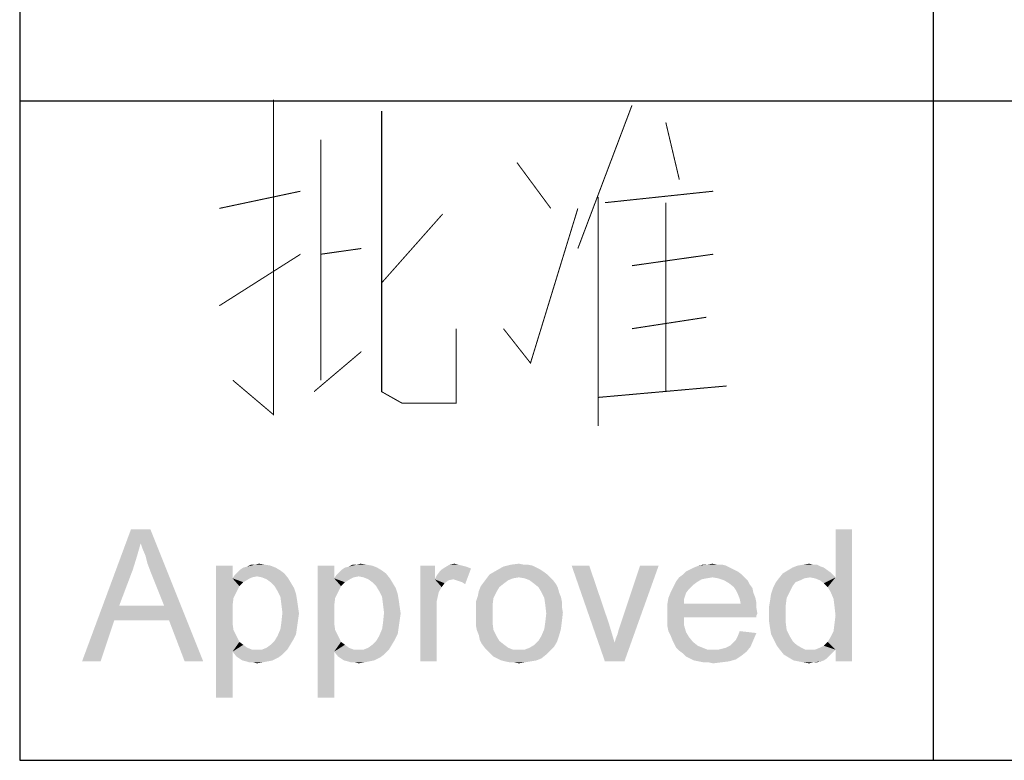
# Model space of a CAD drawing. Header units: millimetres. Extents: x 0 to 594, y 1 to 420.
# Tile 119 of 214: x 409 to 419, y 10 to 17. Entities that reach past the tile are written whole.
import ezdxf

# ---------------------------------------------------------------- set-up
doc = ezdxf.new("R2010")
doc.units = ezdxf.units.MM
doc.header["$LTSCALE"] = 32.67
doc.layers.add('61765N-2-A-2_DXF_FORMAT', color=7, linetype='CONTINUOUS')
doc.layers.add('DETAIL', color=7, linetype='CONTINUOUS')

msp = doc.modelspace()

# ---------------------------------------------------------------- linework, layer by layer
at = {"layer": '61765N-2-A-2_DXF_FORMAT', "color": 2, "linetype": 'Continuous'}
for p, q in [((409, 80.662), (409, 10)), ((418, 51.662), (418, 10)), ((409, 16.5), (474.5, 16.5)), ((409, 10), (584, 10))]:
    msp.add_line(p, q, dxfattribs=at)
at = {"layer": 'DETAIL', "color": 2, "linetype": 'Continuous', "const_width": 0.01}
for points in [[(411.5, 16.5121), (411.5, 13.4073), (411.1, 13.746)], [(412.5667, 16.3992), (412.5667, 13.6331), (412.7667, 13.5202), (413.3, 13.5202), (413.3, 14.254)], [(415.0333, 16.4556), (414.5, 15.0444)], [(415.3667, 16.2863), (415.5, 15.7218)], [(411.9667, 16.1169), (411.9667, 13.746)], [(414.2333, 15.4395), (413.9, 15.8911)], [(410.9667, 15.4395), (411.7667, 15.6089)], [(414.7, 15.5524), (414.7, 13.2944)], [(414.7667, 15.496), (415.8333, 15.6089)], [(413.7667, 14.254), (414.0333, 13.9153), (414.5, 15.4395)], [(415.3667, 15.496), (415.3667, 13.6331)], [(413.1667, 15.3831), (412.5667, 14.7056)], [(411.9667, 14.9879), (412.3667, 15.0444)], [(410.9667, 14.4798), (411.7667, 14.9879)], [(415.0333, 14.875), (415.8333, 14.9879)], [(415.0333, 14.254), (415.7667, 14.3669)], [(411.9, 13.6331), (412.3667, 14.0282)], [(414.7, 13.5766), (415.9667, 13.6895)]]:
    msp.add_lwpolyline(points, dxfattribs=at)
at = {"layer": 'DETAIL', "color": 2, "linetype": 'Continuous'}
for points in [[(410.1923, 12.1402), (409.6145, 10.975), (410.096, 12.275)], [(410.096, 12.275), (410.2886, 12.275), (410.1923, 12.1402)], [(410.2115, 12.0824), (410.1923, 12.1402), (410.2886, 12.275)], [(410.2404, 12.015), (410.2115, 12.0824), (410.2886, 12.275)], [(410.2597, 11.938), (410.2404, 12.015), (410.2886, 12.275)], [(410.2886, 11.8609), (410.2597, 11.938), (410.2886, 12.275)], [(410.4234, 11.5239), (410.2886, 11.8609), (410.2886, 12.275)], [(410.4715, 11.3794), (410.4234, 11.5239), (410.2886, 12.275)], [(410.6256, 10.975), (410.4715, 11.3794), (410.2886, 12.275)], [(410.6256, 10.975), (410.2886, 12.275), (410.8086, 10.975)], [(416.9908, 11.6587), (417.0389, 11.8031), (417.2026, 12.275)], [(417.0197, 11.5913), (416.9908, 11.6587), (417.2026, 12.275)], [(417.0293, 11.5143), (417.0197, 11.5913), (417.2026, 12.275)], [(417.0197, 11.2735), (417.0293, 11.3506), (417.2026, 12.275)], [(417.0389, 11.0906), (417.0197, 11.2735), (417.2026, 12.275)], [(417.0389, 11.4276), (417.0293, 11.5143), (417.2026, 12.275)], [(417.0293, 11.3506), (417.0389, 11.4276), (417.2026, 12.275)], [(417.2026, 12.275), (417.0389, 11.8031), (417.0389, 12.275)], [(417.0389, 10.975), (417.0389, 11.0906), (417.2026, 12.275)], [(417.0389, 10.975), (417.2026, 12.275), (417.2026, 10.975)], [(410.1923, 12.1402), (410.1538, 12.0054), (409.6145, 10.975)], [(410.1538, 12.0054), (410.1152, 11.8802), (409.6145, 10.975)], [(411.3189, 11.9283), (411.3575, 11.938), (411.4152, 11.9283)], [(412.3204, 11.9283), (412.3589, 11.938), (412.4167, 11.9283)], [(413.2352, 11.9283), (413.2834, 11.938), (413.3219, 11.9283)], [(413.8419, 11.9283), (413.9189, 11.938), (413.9671, 11.9283)], [(415.7775, 11.9283), (415.8256, 11.938), (415.8738, 11.9283)], [(416.7212, 11.9283), (416.7789, 11.938), (416.8175, 11.9283)], [(410.1152, 11.8802), (409.9804, 11.5239), (409.6145, 10.975)], [(411.0975, 11.9187), (411.0975, 11.7935), (410.9338, 10.6187)], [(411.0975, 11.9187), (410.9338, 10.6187), (410.9338, 11.9187)], [(411.6078, 11.8417), (411.1167, 11.8224), (411.1456, 11.8513)], [(411.3382, 11.8128), (411.1167, 11.8224), (411.6078, 11.8417)], [(411.5693, 11.8706), (411.1456, 11.8513), (411.1745, 11.8802)], [(411.1456, 11.8513), (411.5693, 11.8706), (411.6078, 11.8417)], [(411.5212, 11.8994), (411.1745, 11.8802), (411.2034, 11.8994)], [(411.1745, 11.8802), (411.5212, 11.8994), (411.5693, 11.8706)], [(411.2034, 11.8994), (411.2419, 11.9091), (411.473, 11.9187)], [(411.2034, 11.8994), (411.473, 11.9187), (411.5212, 11.8994)], [(411.4152, 11.9283), (411.473, 11.9187), (411.2419, 11.9091)], [(411.3189, 11.9283), (411.4152, 11.9283), (411.2419, 11.9091)], [(411.3189, 11.9283), (411.2419, 11.9091), (411.2804, 11.9283)], [(411.3864, 11.8031), (411.3382, 11.8128), (411.6078, 11.8417)], [(411.3864, 11.8031), (411.6078, 11.8417), (411.6464, 11.7935)], [(412.0989, 11.9187), (412.0989, 11.7935), (411.9352, 10.6187)], [(412.0989, 11.9187), (411.9352, 10.6187), (411.9352, 11.9187)], [(412.6093, 11.8417), (412.1182, 11.8224), (412.1471, 11.8513)], [(412.3397, 11.8128), (412.1182, 11.8224), (412.6093, 11.8417)], [(412.5708, 11.8706), (412.1471, 11.8513), (412.176, 11.8802)], [(412.1471, 11.8513), (412.5708, 11.8706), (412.6093, 11.8417)], [(412.5226, 11.8994), (412.176, 11.8802), (412.2049, 11.8994)], [(412.176, 11.8802), (412.5226, 11.8994), (412.5708, 11.8706)], [(412.2049, 11.8994), (412.2434, 11.9091), (412.4745, 11.9187)], [(412.2049, 11.8994), (412.4745, 11.9187), (412.5226, 11.8994)], [(412.4167, 11.9283), (412.4745, 11.9187), (412.2434, 11.9091)], [(412.3204, 11.9283), (412.4167, 11.9283), (412.2434, 11.9091)], [(412.3204, 11.9283), (412.2434, 11.9091), (412.2819, 11.9283)], [(412.3878, 11.8031), (412.3397, 11.8128), (412.6093, 11.8417)], [(412.3878, 11.8031), (412.6093, 11.8417), (412.6478, 11.7935)], [(413.0908, 11.9187), (413.0908, 11.7839), (412.9464, 10.975)], [(413.0908, 11.9187), (412.9464, 10.975), (412.9464, 11.9187)], [(413.0908, 11.7839), (413.1101, 11.8224), (413.4471, 11.8898)], [(413.2738, 11.7839), (413.0908, 11.7839), (413.4471, 11.8898)], [(413.1101, 11.8224), (413.1389, 11.8609), (413.4471, 11.8898)], [(413.1389, 11.8609), (413.1582, 11.8802), (413.4471, 11.8898)], [(413.4471, 11.8898), (413.1582, 11.8802), (413.1871, 11.8994)], [(413.3219, 11.9283), (413.3604, 11.9187), (413.1871, 11.8994)], [(413.3219, 11.9283), (413.1871, 11.8994), (413.2352, 11.9283)], [(413.3604, 11.9187), (413.3989, 11.9091), (413.1871, 11.8994)], [(413.1871, 11.8994), (413.3989, 11.9091), (413.4471, 11.8898)], [(413.3026, 11.7743), (413.2738, 11.7839), (413.4471, 11.8898)], [(413.3315, 11.7646), (413.3026, 11.7743), (413.4471, 11.8898)], [(413.3604, 11.755), (413.3315, 11.7646), (413.4471, 11.8898)], [(413.3604, 11.755), (413.4471, 11.8898), (413.3893, 11.7357)], [(414.1597, 11.8609), (413.6301, 11.832), (413.6975, 11.8706)], [(413.6301, 11.832), (414.1597, 11.8609), (414.1982, 11.832)], [(414.0923, 11.8994), (413.6975, 11.8706), (413.7649, 11.9091)], [(414.0923, 11.8994), (414.1308, 11.8802), (413.6975, 11.8706)], [(413.6975, 11.8706), (414.1308, 11.8802), (414.1597, 11.8609)], [(414.0056, 11.9283), (414.0538, 11.9187), (413.7649, 11.9091)], [(413.9671, 11.9283), (414.0056, 11.9283), (413.7649, 11.9091)], [(413.9671, 11.9283), (413.7649, 11.9091), (413.8419, 11.9283)], [(413.7649, 11.9091), (414.0538, 11.9187), (414.0923, 11.8994)], [(414.6123, 11.9187), (414.7664, 10.975), (414.4389, 11.9187)], [(414.6123, 11.9187), (414.8049, 11.3506), (414.7664, 10.975)], [(414.7664, 10.975), (414.8626, 11.158), (415.296, 11.9187)], [(414.7664, 10.975), (415.296, 11.9187), (414.9589, 10.975)], [(414.8626, 11.158), (414.8723, 11.1965), (415.296, 11.9187)], [(414.8723, 11.1965), (414.8915, 11.2446), (415.296, 11.9187)], [(414.8915, 11.2446), (414.9012, 11.2831), (415.296, 11.9187)], [(414.9012, 11.2831), (414.9204, 11.3409), (415.296, 11.9187)], [(415.296, 11.9187), (414.9204, 11.3409), (415.113, 11.9187)], [(416.076, 11.8609), (415.5367, 11.832), (415.5656, 11.8609)], [(415.5367, 11.832), (416.076, 11.8609), (416.1145, 11.832)], [(416.0375, 11.8802), (415.5656, 11.8609), (415.6041, 11.8802)], [(415.5656, 11.8609), (416.0375, 11.8802), (416.076, 11.8609)], [(415.9989, 11.8994), (415.6041, 11.8802), (415.6426, 11.8994)], [(415.6041, 11.8802), (415.9989, 11.8994), (416.0375, 11.8802)], [(415.9604, 11.9187), (415.6426, 11.8994), (415.6908, 11.9187)], [(415.6426, 11.8994), (415.9604, 11.9187), (415.9989, 11.8994)], [(415.8738, 11.9283), (415.9219, 11.9283), (415.6908, 11.9187)], [(415.7775, 11.9283), (415.8738, 11.9283), (415.6908, 11.9187)], [(415.7775, 11.9283), (415.6908, 11.9187), (415.7293, 11.9283)], [(415.6908, 11.9187), (415.9219, 11.9283), (415.9604, 11.9187)], [(416.7886, 11.8031), (416.4804, 11.7935), (416.5189, 11.8417)], [(416.9908, 11.8513), (416.5189, 11.8417), (416.5671, 11.8706)], [(416.7886, 11.8031), (416.5189, 11.8417), (416.9908, 11.8513)], [(416.9234, 11.8994), (416.5671, 11.8706), (416.6152, 11.8994)], [(416.5671, 11.8706), (416.9234, 11.8994), (416.9908, 11.8513)], [(416.8945, 11.9091), (416.6152, 11.8994), (416.6634, 11.9187)], [(416.6152, 11.8994), (416.8945, 11.9091), (416.9234, 11.8994)], [(416.8175, 11.9283), (416.856, 11.9283), (416.6634, 11.9187)], [(416.8175, 11.9283), (416.6634, 11.9187), (416.7212, 11.9283)], [(416.6634, 11.9187), (416.856, 11.9283), (416.8945, 11.9091)], [(416.7886, 11.8031), (416.9908, 11.8513), (417.0389, 11.8031)], [(411.0975, 11.7935), (411.1071, 11.6009), (410.9338, 10.6187)], [(411.3382, 11.8128), (411.0975, 11.7935), (411.1167, 11.8224)], [(411.3382, 11.8128), (411.2901, 11.8031), (411.0975, 11.7935)], [(411.0975, 11.7935), (411.2901, 11.8031), (411.2515, 11.7839)], [(411.0975, 11.7935), (411.2515, 11.7839), (411.2034, 11.755)], [(411.0975, 11.7935), (411.2034, 11.755), (411.1649, 11.7165)], [(411.0975, 11.7935), (411.1649, 11.7165), (411.1071, 11.6009)], [(411.6464, 11.7935), (411.4345, 11.7839), (411.3864, 11.8031)], [(411.473, 11.755), (411.4345, 11.7839), (411.6464, 11.7935)], [(411.473, 11.755), (411.6464, 11.7935), (411.6752, 11.7454)], [(411.6752, 11.7454), (411.5115, 11.7165), (411.473, 11.755)], [(411.5115, 11.7165), (411.6752, 11.7454), (411.7041, 11.6972)], [(412.0989, 11.7935), (412.1086, 11.6009), (411.9352, 10.6187)], [(412.3397, 11.8128), (412.0989, 11.7935), (412.1182, 11.8224)], [(412.3397, 11.8128), (412.2915, 11.8031), (412.0989, 11.7935)], [(412.0989, 11.7935), (412.2915, 11.8031), (412.253, 11.7839)], [(412.0989, 11.7935), (412.253, 11.7839), (412.2049, 11.755)], [(412.0989, 11.7935), (412.2049, 11.755), (412.1664, 11.7165)], [(412.0989, 11.7935), (412.1664, 11.7165), (412.1086, 11.6009)], [(412.6478, 11.7935), (412.436, 11.7839), (412.3878, 11.8031)], [(412.4745, 11.755), (412.436, 11.7839), (412.6478, 11.7935)], [(412.4745, 11.755), (412.6478, 11.7935), (412.6767, 11.7454)], [(412.6767, 11.7454), (412.513, 11.7165), (412.4745, 11.755)], [(412.513, 11.7165), (412.6767, 11.7454), (412.7056, 11.6972)], [(413.0908, 11.7839), (413.1293, 11.6587), (412.9464, 10.975)], [(413.0908, 11.7839), (413.2738, 11.7839), (413.2256, 11.7743)], [(413.0908, 11.7839), (413.2256, 11.7743), (413.1871, 11.7454)], [(413.0908, 11.7839), (413.1871, 11.7454), (413.1582, 11.7069)], [(413.0908, 11.7839), (413.1582, 11.7069), (413.1293, 11.6587)], [(413.7745, 11.7454), (413.5434, 11.7165), (413.5723, 11.755)], [(413.5434, 11.7165), (413.7745, 11.7454), (413.7264, 11.7069)], [(413.8612, 11.7935), (413.813, 11.7743), (413.5723, 11.755)], [(413.8612, 11.7935), (413.5723, 11.755), (413.6012, 11.7935)], [(413.5723, 11.755), (413.813, 11.7743), (413.7745, 11.7454)], [(414.1982, 11.832), (413.9189, 11.8031), (413.6012, 11.7935)], [(414.1982, 11.832), (413.6012, 11.7935), (413.6301, 11.832)], [(413.6012, 11.7935), (413.9189, 11.8031), (413.8612, 11.7935)], [(413.9189, 11.8031), (414.1982, 11.832), (414.2271, 11.8031)], [(414.2271, 11.8031), (413.9767, 11.7935), (413.9189, 11.8031)], [(414.0249, 11.7743), (413.9767, 11.7935), (414.2271, 11.8031)], [(414.0249, 11.7743), (414.2271, 11.8031), (414.256, 11.7743)], [(414.256, 11.7743), (414.0634, 11.7454), (414.0249, 11.7743)], [(414.0634, 11.7454), (414.256, 11.7743), (414.2849, 11.7357)], [(414.2849, 11.7357), (414.1115, 11.7069), (414.0634, 11.7454)], [(415.6715, 11.755), (415.4501, 11.7261), (415.4693, 11.7646)], [(415.4501, 11.7261), (415.6715, 11.755), (415.633, 11.7261)], [(415.8256, 11.8031), (415.7678, 11.7935), (415.4693, 11.7646)], [(415.8256, 11.8031), (415.4693, 11.7646), (415.4982, 11.8031)], [(415.7678, 11.7935), (415.7197, 11.7839), (415.4693, 11.7646)], [(415.4693, 11.7646), (415.7197, 11.7839), (415.6715, 11.755)], [(416.1145, 11.832), (415.4982, 11.8031), (415.5367, 11.832)], [(415.8256, 11.8031), (415.4982, 11.8031), (416.1145, 11.832)], [(415.8256, 11.8031), (416.1145, 11.832), (416.1434, 11.8031)], [(416.1434, 11.8031), (415.8834, 11.7935), (415.8256, 11.8031)], [(415.9412, 11.7743), (415.8834, 11.7935), (416.1434, 11.8031)], [(415.9412, 11.7743), (416.1434, 11.8031), (416.1723, 11.7743)], [(416.1723, 11.7743), (415.9893, 11.7454), (415.9412, 11.7743)], [(415.9893, 11.7454), (416.1723, 11.7743), (416.1915, 11.7357)], [(416.1915, 11.7357), (416.0375, 11.7069), (415.9893, 11.7454)], [(416.6441, 11.755), (416.6152, 11.7165), (416.4226, 11.6972)], [(416.6441, 11.755), (416.4226, 11.6972), (416.4515, 11.755)], [(416.7308, 11.7935), (416.6923, 11.7743), (416.4515, 11.755)], [(416.7308, 11.7935), (416.4515, 11.755), (416.4804, 11.7935)], [(416.4515, 11.755), (416.6923, 11.7743), (416.6441, 11.755)], [(416.4804, 11.7935), (416.7886, 11.8031), (416.7308, 11.7935)], [(417.0389, 11.8031), (416.8367, 11.7935), (416.7886, 11.8031)], [(416.8849, 11.7743), (416.8367, 11.7935), (417.0389, 11.8031)], [(416.9234, 11.7454), (416.8849, 11.7743), (417.0389, 11.8031)], [(416.9619, 11.7069), (416.9234, 11.7454), (417.0389, 11.8031)], [(416.9908, 11.6587), (416.9619, 11.7069), (417.0389, 11.8031)], [(411.1649, 11.7165), (411.136, 11.6587), (411.1071, 11.6009)], [(411.7041, 11.6972), (411.5404, 11.6683), (411.5115, 11.7165)], [(411.5404, 11.6683), (411.7041, 11.6972), (411.7234, 11.6394)], [(411.7234, 11.6394), (411.5693, 11.6106), (411.5404, 11.6683)], [(412.1664, 11.7165), (412.1375, 11.6587), (412.1086, 11.6009)], [(412.7056, 11.6972), (412.5419, 11.6683), (412.513, 11.7165)], [(412.5419, 11.6683), (412.7056, 11.6972), (412.7249, 11.6394)], [(412.7249, 11.6394), (412.5708, 11.6106), (412.5419, 11.6683)], [(413.1293, 11.6587), (413.1101, 11.572), (412.9464, 10.975)], [(413.6975, 11.6587), (413.5145, 11.6202), (413.5241, 11.6683)], [(413.5145, 11.6202), (413.6975, 11.6587), (413.6686, 11.6009)], [(413.7264, 11.7069), (413.5241, 11.6683), (413.5434, 11.7165)], [(413.5241, 11.6683), (413.7264, 11.7069), (413.6975, 11.6587)], [(414.1115, 11.7069), (414.2849, 11.7357), (414.3041, 11.6972)], [(414.3041, 11.6972), (414.1404, 11.6587), (414.1115, 11.7069)], [(414.1404, 11.6587), (414.3041, 11.6972), (414.3138, 11.6587)], [(414.3138, 11.6587), (414.1693, 11.6009), (414.1404, 11.6587)], [(414.3138, 11.6587), (414.333, 11.6106), (414.1693, 11.6009)], [(415.5656, 11.6491), (415.3923, 11.6009), (415.4115, 11.6491)], [(415.3923, 11.6009), (415.5656, 11.6491), (415.5464, 11.5913)], [(415.5945, 11.6876), (415.4115, 11.6491), (415.4308, 11.6876)], [(415.4115, 11.6491), (415.5945, 11.6876), (415.5656, 11.6491)], [(415.633, 11.7261), (415.4308, 11.6876), (415.4501, 11.7261)], [(415.4308, 11.6876), (415.633, 11.7261), (415.5945, 11.6876)], [(416.0375, 11.7069), (416.1915, 11.7357), (416.2204, 11.6972)], [(416.2204, 11.6972), (416.0567, 11.678), (416.0375, 11.7069)], [(416.0567, 11.678), (416.2204, 11.6972), (416.2301, 11.6491)], [(416.2301, 11.6491), (416.076, 11.6394), (416.0567, 11.678)], [(416.076, 11.6394), (416.2301, 11.6491), (416.2493, 11.6009)], [(416.5864, 11.6587), (416.4034, 11.6394), (416.4226, 11.6972)], [(416.4034, 11.6394), (416.5864, 11.6587), (416.5575, 11.6009)], [(416.4226, 11.6972), (416.6152, 11.7165), (416.5864, 11.6587)], [(411.1071, 11.6009), (411.0975, 11.5239), (410.9338, 10.6187)], [(411.5693, 11.6106), (411.7234, 11.6394), (411.733, 11.5817)], [(411.733, 11.5817), (411.5789, 11.5335), (411.5693, 11.6106)], [(411.5789, 11.5335), (411.733, 11.5817), (411.7426, 11.5143)], [(412.1086, 11.6009), (412.0989, 11.5239), (411.9352, 10.6187)], [(412.5708, 11.6106), (412.7249, 11.6394), (412.7345, 11.5817)], [(412.7345, 11.5817), (412.5804, 11.5335), (412.5708, 11.6106)], [(412.5804, 11.5335), (412.7345, 11.5817), (412.7441, 11.5143)], [(413.1101, 11.572), (413.1101, 11.4661), (412.9464, 10.975)], [(413.6686, 11.6009), (413.4952, 11.5624), (413.5145, 11.6202)], [(413.4952, 11.5624), (413.6686, 11.6009), (413.6589, 11.5239)], [(413.6589, 11.5239), (413.4952, 11.5046), (413.4952, 11.5624)], [(414.1693, 11.6009), (414.333, 11.6106), (414.3426, 11.5624)], [(414.3426, 11.5624), (414.1789, 11.5335), (414.1693, 11.6009)], [(414.1789, 11.5335), (414.3426, 11.5624), (414.3426, 11.5143)], [(415.5464, 11.5913), (415.3826, 11.5431), (415.3923, 11.6009)], [(415.3826, 11.5431), (415.5464, 11.5913), (415.5464, 11.5431)], [(416.2493, 11.6009), (416.0952, 11.5913), (416.076, 11.6394)], [(416.0952, 11.5913), (416.2493, 11.6009), (416.2589, 11.5528)], [(416.2589, 11.5528), (416.1049, 11.5431), (416.0952, 11.5913)], [(416.1049, 11.5431), (416.2589, 11.5528), (416.2589, 11.5046)], [(416.5478, 11.5239), (416.3841, 11.5143), (416.3938, 11.572)], [(416.5575, 11.6009), (416.3938, 11.572), (416.4034, 11.6394)], [(416.3938, 11.572), (416.5575, 11.6009), (416.5478, 11.5239)], [(409.9804, 11.5239), (409.9323, 11.3794), (409.6145, 10.975)], [(409.9804, 11.5239), (410.4234, 11.5239), (409.9323, 11.3794)], [(410.4715, 11.3794), (409.9323, 11.3794), (410.4234, 11.5239)], [(411.0975, 11.5239), (411.0975, 11.4372), (410.9338, 10.6187)], [(411.7426, 11.5143), (411.5886, 11.4565), (411.5789, 11.5335)], [(411.7523, 11.4469), (411.5789, 11.3602), (411.5886, 11.4565)], [(411.5886, 11.4565), (411.7426, 11.5143), (411.7523, 11.4469)], [(412.0989, 11.5239), (412.0989, 11.4372), (411.9352, 10.6187)], [(412.7441, 11.5143), (412.5901, 11.4565), (412.5804, 11.5335)], [(412.7538, 11.4469), (412.5804, 11.3602), (412.5901, 11.4565)], [(412.5901, 11.4565), (412.7441, 11.5143), (412.7538, 11.4469)], [(412.9464, 10.975), (413.1101, 11.4661), (413.1101, 10.975)], [(413.4952, 11.4469), (413.4952, 11.5046), (413.6589, 11.5239)], [(413.4952, 11.4469), (413.6589, 11.5239), (413.6589, 11.4469)], [(414.3426, 11.5143), (414.1886, 11.4469), (414.1789, 11.5335)], [(414.3426, 11.5143), (414.3523, 11.4565), (414.1886, 11.4469)], [(414.1886, 11.4469), (414.3523, 11.4565), (414.3426, 11.3698)], [(416.1049, 11.5431), (416.2589, 11.5046), (415.3826, 11.495)], [(415.5464, 11.5431), (416.1049, 11.5431), (415.3826, 11.495)], [(415.5464, 11.5431), (415.3826, 11.495), (415.3826, 11.5431)], [(415.3826, 11.495), (416.2589, 11.5046), (416.2686, 11.4469)], [(416.2686, 11.4469), (415.3826, 11.4372), (415.3826, 11.495)], [(416.3841, 11.4372), (416.3841, 11.5143), (416.5478, 11.5239)], [(416.3841, 11.4372), (416.5478, 11.5239), (416.5478, 11.4372)], [(409.6145, 10.975), (409.9323, 11.3794), (409.7975, 10.975)], [(411.0975, 11.4372), (411.0975, 11.3506), (410.9338, 10.6187)], [(411.733, 11.312), (411.5693, 11.2928), (411.5789, 11.3602)], [(411.7523, 11.4469), (411.7426, 11.3794), (411.5789, 11.3602)], [(411.5789, 11.3602), (411.7426, 11.3794), (411.733, 11.312)], [(412.0989, 11.4372), (412.0989, 11.3506), (411.9352, 10.6187)], [(412.7345, 11.312), (412.5708, 11.2928), (412.5804, 11.3602)], [(412.7538, 11.4469), (412.7441, 11.3794), (412.5804, 11.3602)], [(412.5804, 11.3602), (412.7441, 11.3794), (412.7345, 11.312)], [(413.6589, 11.4469), (413.4952, 11.3891), (413.4952, 11.4469)], [(413.4952, 11.3891), (413.6589, 11.4469), (413.6589, 11.3602)], [(413.6589, 11.3602), (413.4952, 11.3313), (413.4952, 11.3891)], [(413.5049, 11.2831), (413.4952, 11.3313), (413.6589, 11.3602)], [(413.5049, 11.2831), (413.6589, 11.3602), (413.6686, 11.2831)], [(414.1693, 11.2928), (414.1789, 11.3602), (414.3426, 11.3698)], [(414.1693, 11.2928), (414.3426, 11.3698), (414.333, 11.2928)], [(414.3426, 11.3698), (414.1789, 11.3602), (414.1886, 11.4469)], [(415.3826, 11.4372), (416.2686, 11.4469), (416.2589, 11.4276)], [(415.3826, 11.4372), (416.2589, 11.4276), (415.5464, 11.4083)], [(415.5464, 11.4083), (415.3826, 11.3794), (415.3826, 11.4372)], [(415.3826, 11.3794), (415.5464, 11.4083), (415.5464, 11.3313)], [(415.5464, 11.3313), (415.3826, 11.3217), (415.3826, 11.3794)], [(415.5464, 11.4083), (416.2589, 11.4276), (416.2589, 11.4083)], [(416.5478, 11.4372), (416.3841, 11.3698), (416.3841, 11.4372)], [(416.3841, 11.3698), (416.5478, 11.4372), (416.5478, 11.3602)], [(416.5478, 11.3602), (416.3938, 11.3024), (416.3841, 11.3698)], [(416.3938, 11.3024), (416.5478, 11.3602), (416.5575, 11.2831)], [(411.0975, 11.3506), (411.1071, 11.2831), (410.9338, 10.6187)], [(411.1071, 11.2831), (411.136, 11.2254), (410.9338, 10.6187)], [(411.7234, 11.2446), (411.5404, 11.2254), (411.5693, 11.2928)], [(411.5693, 11.2928), (411.733, 11.312), (411.7234, 11.2446)], [(412.0989, 11.3506), (412.1086, 11.2831), (411.9352, 10.6187)], [(412.1086, 11.2831), (412.1375, 11.2254), (411.9352, 10.6187)], [(412.7249, 11.2446), (412.5419, 11.2254), (412.5708, 11.2928)], [(412.5708, 11.2928), (412.7345, 11.312), (412.7249, 11.2446)], [(413.6686, 11.2831), (413.5241, 11.235), (413.5049, 11.2831)], [(413.5241, 11.235), (413.6686, 11.2831), (413.6975, 11.2254)], [(414.333, 11.2928), (414.1404, 11.2254), (414.1693, 11.2928)], [(414.1404, 11.2254), (414.333, 11.2928), (414.3138, 11.2254)], [(414.8049, 11.3506), (414.8338, 11.2543), (414.7664, 10.975)], [(415.3923, 11.2735), (415.3826, 11.3217), (415.5464, 11.3313)], [(415.3923, 11.2735), (415.5464, 11.3313), (415.5656, 11.2639)], [(415.5656, 11.2639), (415.4115, 11.235), (415.3923, 11.2735)], [(415.4115, 11.235), (415.5656, 11.2639), (415.5945, 11.2157)], [(416.2589, 11.2543), (416.076, 11.2254), (416.0952, 11.2735)], [(416.5575, 11.2831), (416.4034, 11.2446), (416.3938, 11.3024)], [(416.4034, 11.2446), (416.5575, 11.2831), (416.5864, 11.2254)], [(417.0389, 11.0906), (416.9908, 11.2157), (417.0197, 11.2735)], [(411.136, 11.2254), (411.0975, 11.0713), (410.9338, 10.6187)], [(411.136, 11.2254), (411.1649, 11.1676), (411.0975, 11.0713)], [(411.1649, 11.1676), (411.2034, 11.1387), (411.0975, 11.0713)], [(411.473, 11.1387), (411.5115, 11.1772), (411.6945, 11.1869)], [(411.473, 11.1387), (411.6945, 11.1869), (411.6656, 11.1387)], [(411.6945, 11.1869), (411.5115, 11.1772), (411.5404, 11.2254)], [(411.5404, 11.2254), (411.7234, 11.2446), (411.6945, 11.1869)], [(412.1375, 11.2254), (412.0989, 11.0713), (411.9352, 10.6187)], [(412.1375, 11.2254), (412.1664, 11.1676), (412.0989, 11.0713)], [(412.1664, 11.1676), (412.2049, 11.1387), (412.0989, 11.0713)], [(412.4745, 11.1387), (412.513, 11.1772), (412.696, 11.1869)], [(412.4745, 11.1387), (412.696, 11.1869), (412.6671, 11.1387)], [(412.696, 11.1869), (412.513, 11.1772), (412.5419, 11.2254)], [(412.5419, 11.2254), (412.7249, 11.2446), (412.696, 11.1869)], [(413.6975, 11.2254), (413.5338, 11.1869), (413.5241, 11.235)], [(413.5338, 11.1869), (413.6975, 11.2254), (413.7264, 11.1772)], [(413.7264, 11.1772), (413.553, 11.1483), (413.5338, 11.1869)], [(413.553, 11.1483), (413.7264, 11.1772), (413.7745, 11.1387)], [(414.2945, 11.1676), (414.073, 11.1387), (414.1115, 11.1772)], [(414.073, 11.1387), (414.2945, 11.1676), (414.2656, 11.1194)], [(414.3138, 11.2254), (414.1115, 11.1772), (414.1404, 11.2254)], [(414.1115, 11.1772), (414.3138, 11.2254), (414.2945, 11.1676)], [(414.8338, 11.2543), (414.8626, 11.158), (414.7664, 10.975)], [(415.5945, 11.2157), (415.4308, 11.1869), (415.4115, 11.235)], [(415.4308, 11.1869), (415.5945, 11.2157), (415.633, 11.1676)], [(415.633, 11.1676), (415.4501, 11.1483), (415.4308, 11.1869)], [(415.4501, 11.1483), (415.633, 11.1676), (415.6812, 11.1291)], [(415.9989, 11.1291), (416.0278, 11.158), (416.2301, 11.1869)], [(415.9989, 11.1291), (416.2301, 11.1869), (416.2012, 11.1194)], [(416.2301, 11.1869), (416.0278, 11.158), (416.0567, 11.1869)], [(416.0567, 11.1869), (416.076, 11.2254), (416.2589, 11.2543)], [(416.0567, 11.1869), (416.2589, 11.2543), (416.2301, 11.1869)], [(416.5864, 11.2254), (416.4323, 11.1869), (416.4034, 11.2446)], [(416.4323, 11.1869), (416.5864, 11.2254), (416.6152, 11.1772)], [(416.6152, 11.1772), (416.4612, 11.1291), (416.4323, 11.1869)], [(416.6152, 11.1772), (416.6538, 11.1387), (416.4612, 11.1291)], [(417.0389, 11.0906), (416.9234, 11.1291), (416.9619, 11.1676)], [(417.0389, 11.0906), (416.9619, 11.1676), (416.9908, 11.2157)], [(410.9338, 10.6187), (411.0975, 11.0713), (411.0975, 10.6187)], [(411.2034, 11.1387), (411.2419, 11.1098), (411.0975, 11.0713)], [(411.2419, 11.1098), (411.2901, 11.0906), (411.0975, 11.0713)], [(411.0975, 11.0713), (411.6367, 11.0906), (411.5886, 11.0424)], [(411.3864, 11.0906), (411.6367, 11.0906), (411.0975, 11.0713)], [(411.3382, 11.0906), (411.3864, 11.0906), (411.0975, 11.0713)], [(411.2901, 11.0906), (411.3382, 11.0906), (411.0975, 11.0713)], [(411.5886, 11.0424), (411.136, 11.0231), (411.0975, 11.0713)], [(411.3864, 11.0906), (411.4345, 11.1098), (411.6656, 11.1387)], [(411.3864, 11.0906), (411.6656, 11.1387), (411.6367, 11.0906)], [(411.6656, 11.1387), (411.4345, 11.1098), (411.473, 11.1387)], [(411.9352, 10.6187), (412.0989, 11.0713), (412.0989, 10.6187)], [(412.2049, 11.1387), (412.2434, 11.1098), (412.0989, 11.0713)], [(412.2434, 11.1098), (412.2915, 11.0906), (412.0989, 11.0713)], [(412.0989, 11.0713), (412.6382, 11.0906), (412.5901, 11.0424)], [(412.3878, 11.0906), (412.6382, 11.0906), (412.0989, 11.0713)], [(412.3397, 11.0906), (412.3878, 11.0906), (412.0989, 11.0713)], [(412.2915, 11.0906), (412.3397, 11.0906), (412.0989, 11.0713)], [(412.5901, 11.0424), (412.1375, 11.0231), (412.0989, 11.0713)], [(412.3878, 11.0906), (412.436, 11.1098), (412.6671, 11.1387)], [(412.3878, 11.0906), (412.6671, 11.1387), (412.6382, 11.0906)], [(412.6671, 11.1387), (412.436, 11.1098), (412.4745, 11.1387)], [(413.7745, 11.1387), (413.5819, 11.1098), (413.553, 11.1483)], [(413.5819, 11.1098), (413.7745, 11.1387), (413.813, 11.1098)], [(413.813, 11.1098), (413.6108, 11.0809), (413.5819, 11.1098)], [(413.813, 11.1098), (413.8612, 11.0906), (413.6108, 11.0809)], [(413.9189, 11.0906), (413.9767, 11.0906), (413.6108, 11.0809)], [(413.8612, 11.0906), (413.9189, 11.0906), (413.6108, 11.0809)], [(414.2271, 11.0809), (413.6108, 11.0809), (413.9767, 11.0906)], [(414.2271, 11.0809), (413.6397, 11.052), (413.6108, 11.0809)], [(413.6397, 11.052), (414.2271, 11.0809), (414.1886, 11.0424)], [(413.9767, 11.0906), (414.0249, 11.1098), (414.2656, 11.1194)], [(413.9767, 11.0906), (414.2656, 11.1194), (414.2271, 11.0809)], [(414.2656, 11.1194), (414.0249, 11.1098), (414.073, 11.1387)], [(415.6812, 11.1291), (415.4693, 11.1098), (415.4501, 11.1483)], [(415.4693, 11.1098), (415.6812, 11.1291), (415.7293, 11.1098)], [(415.7293, 11.1098), (415.4982, 11.0809), (415.4693, 11.1098)], [(415.7293, 11.1098), (415.7775, 11.0906), (415.4982, 11.0809)], [(415.8352, 11.0906), (415.8834, 11.0906), (415.4982, 11.0809)], [(415.7775, 11.0906), (415.8352, 11.0906), (415.4982, 11.0809)], [(416.1626, 11.0713), (415.4982, 11.0809), (415.8834, 11.0906)], [(416.1626, 11.0713), (415.5367, 11.052), (415.4982, 11.0809)], [(415.5367, 11.052), (416.1626, 11.0713), (416.1145, 11.0328)], [(415.8834, 11.0906), (415.9219, 11.1002), (416.2012, 11.1194)], [(415.8834, 11.0906), (416.2012, 11.1194), (416.1626, 11.0713)], [(415.9219, 11.1002), (415.9604, 11.1098), (416.2012, 11.1194)], [(416.2012, 11.1194), (415.9604, 11.1098), (415.9989, 11.1291)], [(416.4612, 11.1291), (416.6538, 11.1387), (416.7019, 11.1098)], [(416.7019, 11.1098), (416.4901, 11.0906), (416.4612, 11.1291)], [(416.4901, 11.0906), (416.7019, 11.1098), (416.7404, 11.0906)], [(416.7404, 11.0906), (416.5286, 11.0424), (416.4901, 11.0906)], [(417.0389, 11.0906), (417.0101, 11.0617), (416.5286, 11.0424)], [(416.8367, 11.0906), (417.0389, 11.0906), (416.5286, 11.0424)], [(416.7886, 11.0906), (416.8367, 11.0906), (416.5286, 11.0424)], [(416.7404, 11.0906), (416.7886, 11.0906), (416.5286, 11.0424)], [(416.5286, 11.0424), (417.0101, 11.0617), (416.9812, 11.0328)], [(417.0389, 11.0906), (416.8367, 11.0906), (416.8849, 11.1098)], [(417.0389, 11.0906), (416.8849, 11.1098), (416.9234, 11.1291)], [(411.136, 11.0231), (411.5886, 11.0424), (411.5501, 11.0135)], [(411.5501, 11.0135), (411.1938, 10.9846), (411.136, 11.0231)], [(411.1938, 10.9846), (411.5501, 11.0135), (411.4923, 10.9846)], [(411.4923, 10.9846), (411.2323, 10.975), (411.1938, 10.9846)], [(411.2323, 10.975), (411.4923, 10.9846), (411.4441, 10.975)], [(411.4441, 10.975), (411.2612, 10.9654), (411.2323, 10.975)], [(411.2997, 10.9654), (411.2612, 10.9654), (411.4441, 10.975)], [(411.2997, 10.9654), (411.4441, 10.975), (411.396, 10.9654)], [(411.396, 10.9654), (411.3382, 10.9557), (411.2997, 10.9654)], [(412.1375, 11.0231), (412.5901, 11.0424), (412.5515, 11.0135)], [(412.5515, 11.0135), (412.1952, 10.9846), (412.1375, 11.0231)], [(412.1952, 10.9846), (412.5515, 11.0135), (412.4938, 10.9846)], [(412.4938, 10.9846), (412.2338, 10.975), (412.1952, 10.9846)], [(412.2338, 10.975), (412.4938, 10.9846), (412.4456, 10.975)], [(412.4456, 10.975), (412.2626, 10.9654), (412.2338, 10.975)], [(412.3012, 10.9654), (412.2626, 10.9654), (412.4456, 10.975)], [(412.3012, 10.9654), (412.4456, 10.975), (412.3975, 10.9654)], [(412.3975, 10.9654), (412.3397, 10.9557), (412.3012, 10.9654)], [(414.1886, 11.0424), (413.6686, 11.0231), (413.6397, 11.052)], [(413.7071, 11.0039), (413.6686, 11.0231), (414.1886, 11.0424)], [(413.7071, 11.0039), (414.1886, 11.0424), (414.1404, 11.0039)], [(414.1404, 11.0039), (413.7456, 10.9846), (413.7071, 11.0039)], [(413.7456, 10.9846), (414.1404, 11.0039), (414.0923, 10.9846)], [(414.0923, 10.9846), (413.7841, 10.975), (413.7456, 10.9846)], [(413.7841, 10.975), (414.0923, 10.9846), (414.0345, 10.975)], [(414.0345, 10.975), (413.8323, 10.9654), (413.7841, 10.975)], [(413.8708, 10.9654), (413.8323, 10.9654), (414.0345, 10.975)], [(413.8708, 10.9654), (414.0345, 10.975), (413.9767, 10.9654)], [(413.9767, 10.9654), (413.9189, 10.9557), (413.8708, 10.9654)], [(416.1145, 11.0328), (415.5656, 11.0231), (415.5367, 11.052)], [(415.6041, 11.0039), (415.5656, 11.0231), (416.1145, 11.0328)], [(415.6041, 11.0039), (416.1145, 11.0328), (416.0567, 10.9943)], [(416.0567, 10.9943), (415.6426, 10.9846), (415.6041, 11.0039)], [(415.6908, 10.975), (415.6426, 10.9846), (416.0567, 10.9943)], [(415.6908, 10.975), (416.0567, 10.9943), (415.9893, 10.975)], [(415.9893, 10.975), (415.7389, 10.9654), (415.6908, 10.975)], [(415.7871, 10.9654), (415.7389, 10.9654), (415.9893, 10.975)], [(415.7871, 10.9654), (415.9893, 10.975), (415.9123, 10.9654)], [(415.9123, 10.9654), (415.8352, 10.9557), (415.7871, 10.9654)], [(416.9812, 11.0328), (416.5767, 11.0135), (416.5286, 11.0424)], [(416.5767, 11.0135), (416.9812, 11.0328), (416.9523, 11.0039)], [(416.9523, 11.0039), (416.6249, 10.9846), (416.5767, 11.0135)], [(416.6249, 10.9846), (416.9523, 11.0039), (416.9234, 10.9846)], [(416.9234, 10.9846), (416.673, 10.975), (416.6249, 10.9846)], [(416.673, 10.975), (416.9234, 10.9846), (416.8945, 10.975)], [(416.8945, 10.975), (416.7212, 10.9654), (416.673, 10.975)], [(416.8175, 10.9654), (416.7212, 10.9654), (416.8945, 10.975)], [(416.8175, 10.9654), (416.7789, 10.9557), (416.7212, 10.9654)], [(416.8175, 10.9654), (416.8945, 10.975), (416.856, 10.9654)]]:
    msp.add_solid(points, dxfattribs=at)

doc.saveas('drawing.dxf')
